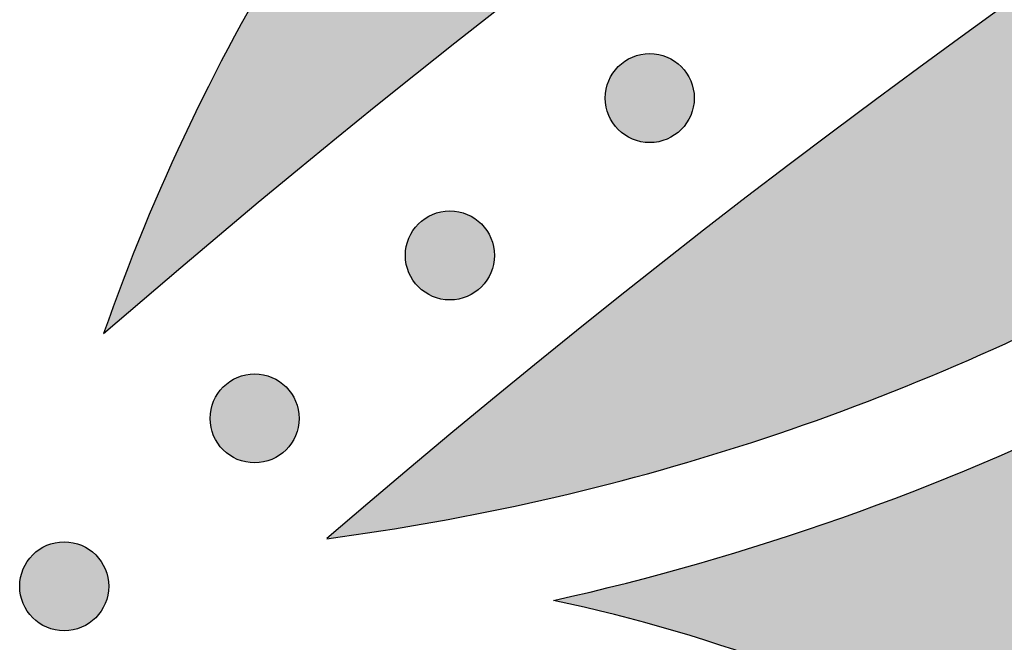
# Model space of a CAD drawing. Header units: millimetres. Extents: x -3873 to -97, y 912 to 4165.
# Tile 216 of 256: x -3594 to -3554, y 1748 to 1773. Entities that reach past the tile are written whole.
import ezdxf

# ---------------------------------------------------------------- set-up
doc = ezdxf.new("R2010")
doc.units = ezdxf.units.MM
doc.layers.add('pattern', color=7, linetype='Continuous', true_color=0x000000)

msp = doc.modelspace()

# ---------------------------------------------------------------- hatches: boundary and pattern name
at = {"layer": 'pattern'}
for points in [[(-3590.232, 1760.037), (-3584.211, 1765.154), (-3578.072, 1770.166), (-3571.816, 1775.068), (-3565.448, 1779.858), (-3558.969, 1784.531), (-3552.384, 1789.083), (-3545.695, 1793.512), (-3538.906, 1797.813), (-3532.021, 1801.983), (-3525.043, 1806.02), (-3517.977, 1809.919), (-3510.826, 1813.679), (-3503.594, 1817.297), (-3496.286, 1820.769), (-3488.906, 1824.095), (-3481.459, 1827.27), (-3473.949, 1830.295), (-3466.381, 1833.166), (-3458.76, 1835.882), (-3451.089, 1838.442), (-3443.375, 1840.844), (-3435.622, 1843.087), (-3427.835, 1845.171), (-3420.019, 1847.095), (-3412.178, 1848.859), (-3404.318, 1850.461), (-3396.443, 1851.903), (-3388.558, 1853.184), (-3380.669, 1854.305), (-3372.78, 1855.266), (-3364.895, 1856.068), (-3357.02, 1856.711), (-3358.983, 1857.641), (-3360.976, 1858.52), (-3362.996, 1859.348), (-3365.041, 1860.122), (-3367.11, 1860.842), (-3369.199, 1861.507), (-3371.307, 1862.116), (-3373.431, 1862.668), (-3375.569, 1863.163), (-3377.719, 1863.599), (-3379.878, 1863.978), (-3382.045, 1864.298), (-3384.216, 1864.559), (-3386.389, 1864.762), (-3388.563, 1864.906), (-3390.734, 1864.991), (-3402.798, 1862.959), (-3414.835, 1860.562), (-3426.827, 1857.799), (-3438.758, 1854.671), (-3450.61, 1851.181), (-3462.369, 1847.331), (-3474.017, 1843.125), (-3485.539, 1838.569), (-3496.918, 1833.668), (-3508.14, 1828.43), (-3519.189, 1822.861), (-3530.051, 1816.972), (-3540.712, 1810.77), (-3551.16, 1804.267), (-3561.381, 1797.473), (-3571.364, 1790.401), (-3572.91, 1788.783), (-3574.415, 1787.12), (-3575.878, 1785.412), (-3577.295, 1783.661), (-3578.665, 1781.868), (-3579.987, 1780.037), (-3581.259, 1778.168), (-3582.479, 1776.264), (-3583.646, 1774.327), (-3584.759, 1772.359), (-3585.815, 1770.362), (-3586.815, 1768.34), (-3587.758, 1766.294), (-3588.642, 1764.226), (-3589.467, 1762.14)], [(-3548.425, 1762.569), (-3542.562, 1766.72), (-3536.603, 1770.771), (-3530.552, 1774.716), (-3524.41, 1778.553), (-3518.182, 1782.28), (-3511.87, 1785.893), (-3505.477, 1789.39), (-3499.006, 1792.767), (-3492.46, 1796.024), (-3485.844, 1799.156), (-3479.16, 1802.162), (-3472.413, 1805.04), (-3465.605, 1807.788), (-3458.741, 1810.403), (-3451.825, 1812.885), (-3444.86, 1815.232), (-3437.85, 1817.441), (-3430.8, 1819.513), (-3423.713, 1821.446), (-3416.594, 1823.239), (-3409.447, 1824.891), (-3402.276, 1826.403), (-3395.085, 1827.772), (-3387.878, 1828.999), (-3380.66, 1830.085), (-3373.434, 1831.029), (-3366.206, 1831.83), (-3358.978, 1832.491), (-3351.755, 1833.011), (-3344.541, 1833.391), (-3337.34, 1833.631), (-3330.156, 1833.733), (-3330.156, 1845.733), (-3338.55, 1845.605), (-3346.971, 1845.292), (-3355.411, 1844.795), (-3363.864, 1844.112), (-3372.326, 1843.241), (-3380.789, 1842.182), (-3389.248, 1840.933), (-3397.695, 1839.494), (-3406.126, 1837.866), (-3414.533, 1836.049), (-3422.909, 1834.042), (-3431.25, 1831.847), (-3439.547, 1829.464), (-3447.796, 1826.895), (-3455.99, 1824.141), (-3464.122, 1821.205), (-3472.186, 1818.089), (-3480.178, 1814.793), (-3488.089, 1811.323), (-3495.916, 1807.68), (-3503.652, 1803.867), (-3511.292, 1799.888), (-3518.83, 1795.747), (-3526.262, 1791.447), (-3533.582, 1786.993), (-3540.787, 1782.388), (-3547.871, 1777.637), (-3554.83, 1772.745), (-3561.66, 1767.717), (-3568.357, 1762.557), (-3574.918, 1757.27), (-3581.34, 1751.862), (-3579.196, 1752.17), (-3577.056, 1752.527), (-3574.922, 1752.933), (-3572.795, 1753.389), (-3570.676, 1753.895), (-3568.568, 1754.449), (-3566.472, 1755.052), (-3564.39, 1755.702), (-3562.324, 1756.401), (-3560.275, 1757.147), (-3558.244, 1757.939), (-3556.234, 1758.777), (-3554.245, 1759.659), (-3552.28, 1760.586), (-3550.34, 1761.556)], [(-3567.208, 1770.681), (-3567.236, 1770.708), (-3567.265, 1770.736), (-3567.295, 1770.762), (-3567.326, 1770.788), (-3567.357, 1770.814), (-3567.39, 1770.839), (-3567.423, 1770.864), (-3567.457, 1770.888), (-3567.492, 1770.912), (-3567.528, 1770.934), (-3567.564, 1770.956), (-3567.602, 1770.978), (-3567.64, 1770.998), (-3567.678, 1771.018), (-3567.718, 1771.037), (-3567.758, 1771.055), (-3567.799, 1771.072), (-3567.84, 1771.088), (-3567.882, 1771.103), (-3567.924, 1771.117), (-3567.967, 1771.13), (-3568.011, 1771.142), (-3568.055, 1771.153), (-3568.099, 1771.163), (-3568.144, 1771.172), (-3568.189, 1771.179), (-3568.234, 1771.186), (-3568.279, 1771.191), (-3568.325, 1771.195), (-3568.371, 1771.198), (-3568.417, 1771.2), (-3568.463, 1771.201), (-3568.509, 1771.2), (-3568.554, 1771.198), (-3568.6, 1771.195), (-3568.646, 1771.191), (-3568.691, 1771.186), (-3568.737, 1771.179), (-3568.782, 1771.172), (-3568.826, 1771.163), (-3568.871, 1771.153), (-3568.914, 1771.142), (-3568.958, 1771.13), (-3569.001, 1771.117), (-3569.043, 1771.103), (-3569.085, 1771.088), (-3569.127, 1771.072), (-3569.167, 1771.055), (-3569.207, 1771.037), (-3569.247, 1771.018), (-3569.286, 1770.998), (-3569.324, 1770.978), (-3569.361, 1770.956), (-3569.397, 1770.934), (-3569.433, 1770.912), (-3569.468, 1770.888), (-3569.502, 1770.864), (-3569.535, 1770.839), (-3569.568, 1770.814), (-3569.599, 1770.788), (-3569.63, 1770.762), (-3569.66, 1770.736), (-3569.689, 1770.708), (-3569.717, 1770.681), (-3569.745, 1770.653), (-3569.772, 1770.624), (-3569.799, 1770.594), (-3569.825, 1770.563), (-3569.851, 1770.531), (-3569.876, 1770.499), (-3569.901, 1770.466), (-3569.925, 1770.432), (-3569.948, 1770.397), (-3569.971, 1770.361), (-3569.993, 1770.324), (-3570.014, 1770.287), (-3570.035, 1770.249), (-3570.054, 1770.21), (-3570.073, 1770.171), (-3570.091, 1770.131), (-3570.108, 1770.09), (-3570.124, 1770.049), (-3570.139, 1770.007), (-3570.153, 1769.964), (-3570.166, 1769.921), (-3570.178, 1769.878), (-3570.189, 1769.834), (-3570.199, 1769.79), (-3570.208, 1769.745), (-3570.216, 1769.7), (-3570.222, 1769.655), (-3570.227, 1769.609), (-3570.232, 1769.564), (-3570.235, 1769.518), (-3570.236, 1769.472), (-3570.237, 1769.426), (-3570.236, 1769.38), (-3570.235, 1769.334), (-3570.232, 1769.289), (-3570.227, 1769.243), (-3570.222, 1769.198), (-3570.216, 1769.152), (-3570.208, 1769.107), (-3570.199, 1769.063), (-3570.189, 1769.018), (-3570.178, 1768.974), (-3570.166, 1768.931), (-3570.153, 1768.888), (-3570.139, 1768.846), (-3570.124, 1768.804), (-3570.108, 1768.762), (-3570.091, 1768.722), (-3570.073, 1768.681), (-3570.054, 1768.642), (-3570.035, 1768.603), (-3570.014, 1768.565), (-3569.993, 1768.528), (-3569.971, 1768.491), (-3569.948, 1768.456), (-3569.925, 1768.421), (-3569.901, 1768.387), (-3569.876, 1768.353), (-3569.851, 1768.321), (-3569.825, 1768.289), (-3569.799, 1768.259), (-3569.772, 1768.229), (-3569.745, 1768.2), (-3569.717, 1768.172), (-3569.689, 1768.144), (-3569.66, 1768.117), (-3569.63, 1768.09), (-3569.599, 1768.064), (-3569.568, 1768.038), (-3569.535, 1768.013), (-3569.502, 1767.988), (-3569.468, 1767.964), (-3569.433, 1767.941), (-3569.397, 1767.918), (-3569.361, 1767.896), (-3569.324, 1767.875), (-3569.286, 1767.854), (-3569.247, 1767.835), (-3569.207, 1767.816), (-3569.167, 1767.798), (-3569.127, 1767.781), (-3569.085, 1767.765), (-3569.043, 1767.75), (-3569.001, 1767.736), (-3568.958, 1767.722), (-3568.914, 1767.71), (-3568.871, 1767.699), (-3568.826, 1767.69), (-3568.782, 1767.681), (-3568.737, 1767.673), (-3568.691, 1767.667), (-3568.646, 1767.661), (-3568.6, 1767.657), (-3568.554, 1767.654), (-3568.509, 1767.653), (-3568.463, 1767.652), (-3568.417, 1767.653), (-3568.371, 1767.654), (-3568.325, 1767.657), (-3568.279, 1767.661), (-3568.234, 1767.667), (-3568.189, 1767.673), (-3568.144, 1767.681), (-3568.099, 1767.69), (-3568.055, 1767.699), (-3568.011, 1767.71), (-3567.967, 1767.722), (-3567.924, 1767.736), (-3567.882, 1767.75), (-3567.84, 1767.765), (-3567.799, 1767.781), (-3567.758, 1767.798), (-3567.718, 1767.816), (-3567.678, 1767.835), (-3567.64, 1767.854), (-3567.602, 1767.875), (-3567.564, 1767.896), (-3567.528, 1767.918), (-3567.492, 1767.941), (-3567.457, 1767.964), (-3567.423, 1767.988), (-3567.39, 1768.013), (-3567.357, 1768.038), (-3567.326, 1768.064), (-3567.295, 1768.09), (-3567.265, 1768.117), (-3567.236, 1768.144), (-3567.208, 1768.172), (-3567.18, 1768.2), (-3567.153, 1768.229), (-3567.127, 1768.259), (-3567.1, 1768.289), (-3567.075, 1768.321), (-3567.049, 1768.353), (-3567.025, 1768.387), (-3567.001, 1768.421), (-3566.977, 1768.456), (-3566.955, 1768.491), (-3566.933, 1768.528), (-3566.911, 1768.565), (-3566.891, 1768.603), (-3566.871, 1768.642), (-3566.852, 1768.681), (-3566.834, 1768.722), (-3566.817, 1768.762), (-3566.801, 1768.804), (-3566.786, 1768.846), (-3566.772, 1768.888), (-3566.759, 1768.931), (-3566.747, 1768.974), (-3566.736, 1769.018), (-3566.726, 1769.063), (-3566.717, 1769.107), (-3566.71, 1769.152), (-3566.703, 1769.198), (-3566.698, 1769.243), (-3566.694, 1769.289), (-3566.691, 1769.334), (-3566.689, 1769.38), (-3566.688, 1769.426), (-3566.689, 1769.472), (-3566.691, 1769.518), (-3566.694, 1769.564), (-3566.698, 1769.609), (-3566.703, 1769.655), (-3566.71, 1769.7), (-3566.717, 1769.745), (-3566.726, 1769.79), (-3566.736, 1769.834), (-3566.747, 1769.878), (-3566.759, 1769.921), (-3566.772, 1769.964), (-3566.786, 1770.007), (-3566.801, 1770.049), (-3566.817, 1770.09), (-3566.834, 1770.131), (-3566.852, 1770.171), (-3566.871, 1770.21), (-3566.891, 1770.249), (-3566.911, 1770.287), (-3566.933, 1770.324), (-3566.955, 1770.361), (-3566.977, 1770.397), (-3567.001, 1770.432), (-3567.025, 1770.466), (-3567.049, 1770.499), (-3567.075, 1770.531), (-3567.1, 1770.563), (-3567.127, 1770.594), (-3567.153, 1770.624), (-3567.18, 1770.653)], [(-3575.176, 1764.409), (-3575.204, 1764.436), (-3575.233, 1764.463), (-3575.263, 1764.49), (-3575.294, 1764.516), (-3575.325, 1764.542), (-3575.358, 1764.567), (-3575.391, 1764.592), (-3575.425, 1764.616), (-3575.46, 1764.64), (-3575.496, 1764.662), (-3575.532, 1764.684), (-3575.569, 1764.706), (-3575.607, 1764.726), (-3575.646, 1764.746), (-3575.686, 1764.765), (-3575.726, 1764.783), (-3575.766, 1764.8), (-3575.808, 1764.816), (-3575.85, 1764.831), (-3575.892, 1764.845), (-3575.935, 1764.858), (-3575.979, 1764.87), (-3576.022, 1764.881), (-3576.067, 1764.891), (-3576.111, 1764.9), (-3576.156, 1764.907), (-3576.202, 1764.914), (-3576.247, 1764.919), (-3576.293, 1764.923), (-3576.339, 1764.926), (-3576.384, 1764.928), (-3576.43, 1764.928), (-3576.476, 1764.928), (-3576.522, 1764.926), (-3576.568, 1764.923), (-3576.614, 1764.919), (-3576.659, 1764.914), (-3576.704, 1764.907), (-3576.749, 1764.9), (-3576.794, 1764.891), (-3576.838, 1764.881), (-3576.882, 1764.87), (-3576.926, 1764.858), (-3576.969, 1764.845), (-3577.011, 1764.831), (-3577.053, 1764.816), (-3577.094, 1764.8), (-3577.135, 1764.783), (-3577.175, 1764.765), (-3577.215, 1764.746), (-3577.253, 1764.726), (-3577.291, 1764.706), (-3577.329, 1764.684), (-3577.365, 1764.662), (-3577.401, 1764.64), (-3577.436, 1764.616), (-3577.47, 1764.592), (-3577.503, 1764.567), (-3577.536, 1764.542), (-3577.567, 1764.516), (-3577.598, 1764.49), (-3577.628, 1764.463), (-3577.657, 1764.436), (-3577.685, 1764.409), (-3577.712, 1764.381), (-3577.74, 1764.352), (-3577.766, 1764.322), (-3577.793, 1764.291), (-3577.818, 1764.259), (-3577.844, 1764.227), (-3577.868, 1764.194), (-3577.892, 1764.16), (-3577.916, 1764.125), (-3577.938, 1764.089), (-3577.96, 1764.052), (-3577.982, 1764.015), (-3578.002, 1763.977), (-3578.022, 1763.938), (-3578.041, 1763.899), (-3578.059, 1763.859), (-3578.076, 1763.818), (-3578.092, 1763.777), (-3578.107, 1763.735), (-3578.121, 1763.692), (-3578.134, 1763.649), (-3578.146, 1763.606), (-3578.157, 1763.562), (-3578.167, 1763.518), (-3578.176, 1763.473), (-3578.183, 1763.428), (-3578.19, 1763.383), (-3578.195, 1763.337), (-3578.199, 1763.292), (-3578.202, 1763.246), (-3578.204, 1763.2), (-3578.205, 1763.154), (-3578.204, 1763.108), (-3578.202, 1763.062), (-3578.199, 1763.017), (-3578.195, 1762.971), (-3578.19, 1762.925), (-3578.183, 1762.88), (-3578.176, 1762.835), (-3578.167, 1762.791), (-3578.157, 1762.746), (-3578.146, 1762.702), (-3578.134, 1762.659), (-3578.121, 1762.616), (-3578.107, 1762.574), (-3578.092, 1762.532), (-3578.076, 1762.49), (-3578.059, 1762.449), (-3578.041, 1762.409), (-3578.022, 1762.37), (-3578.002, 1762.331), (-3577.982, 1762.293), (-3577.96, 1762.256), (-3577.938, 1762.219), (-3577.916, 1762.184), (-3577.892, 1762.149), (-3577.868, 1762.115), (-3577.844, 1762.081), (-3577.818, 1762.049), (-3577.793, 1762.017), (-3577.766, 1761.987), (-3577.74, 1761.957), (-3577.712, 1761.928), (-3577.685, 1761.9), (-3577.657, 1761.872), (-3577.628, 1761.845), (-3577.598, 1761.818), (-3577.567, 1761.792), (-3577.536, 1761.766), (-3577.503, 1761.741), (-3577.47, 1761.716), (-3577.436, 1761.692), (-3577.401, 1761.669), (-3577.365, 1761.646), (-3577.329, 1761.624), (-3577.291, 1761.603), (-3577.253, 1761.582), (-3577.215, 1761.563), (-3577.175, 1761.544), (-3577.135, 1761.526), (-3577.094, 1761.509), (-3577.053, 1761.493), (-3577.011, 1761.478), (-3576.969, 1761.463), (-3576.926, 1761.45), (-3576.882, 1761.438), (-3576.838, 1761.427), (-3576.794, 1761.418), (-3576.749, 1761.409), (-3576.704, 1761.401), (-3576.659, 1761.395), (-3576.614, 1761.389), (-3576.568, 1761.385), (-3576.522, 1761.382), (-3576.476, 1761.38), (-3576.43, 1761.38), (-3576.384, 1761.38), (-3576.339, 1761.382), (-3576.293, 1761.385), (-3576.247, 1761.389), (-3576.202, 1761.395), (-3576.156, 1761.401), (-3576.111, 1761.409), (-3576.067, 1761.418), (-3576.022, 1761.427), (-3575.979, 1761.438), (-3575.935, 1761.45), (-3575.892, 1761.463), (-3575.85, 1761.478), (-3575.808, 1761.493), (-3575.766, 1761.509), (-3575.726, 1761.526), (-3575.686, 1761.544), (-3575.646, 1761.563), (-3575.607, 1761.582), (-3575.569, 1761.603), (-3575.532, 1761.624), (-3575.496, 1761.646), (-3575.46, 1761.669), (-3575.425, 1761.692), (-3575.391, 1761.716), (-3575.358, 1761.741), (-3575.325, 1761.766), (-3575.294, 1761.792), (-3575.263, 1761.818), (-3575.233, 1761.845), (-3575.204, 1761.872), (-3575.176, 1761.9), (-3575.148, 1761.928), (-3575.121, 1761.957), (-3575.094, 1761.987), (-3575.068, 1762.017), (-3575.042, 1762.049), (-3575.017, 1762.081), (-3574.992, 1762.115), (-3574.968, 1762.149), (-3574.945, 1762.184), (-3574.922, 1762.219), (-3574.9, 1762.256), (-3574.879, 1762.293), (-3574.858, 1762.331), (-3574.839, 1762.37), (-3574.82, 1762.409), (-3574.802, 1762.449), (-3574.785, 1762.49), (-3574.769, 1762.532), (-3574.754, 1762.574), (-3574.74, 1762.616), (-3574.727, 1762.659), (-3574.715, 1762.702), (-3574.704, 1762.746), (-3574.694, 1762.791), (-3574.685, 1762.835), (-3574.677, 1762.88), (-3574.671, 1762.925), (-3574.666, 1762.971), (-3574.661, 1763.017), (-3574.658, 1763.062), (-3574.657, 1763.108), (-3574.656, 1763.154), (-3574.657, 1763.2), (-3574.658, 1763.246), (-3574.661, 1763.292), (-3574.666, 1763.337), (-3574.671, 1763.383), (-3574.677, 1763.428), (-3574.685, 1763.473), (-3574.694, 1763.518), (-3574.704, 1763.562), (-3574.715, 1763.606), (-3574.727, 1763.649), (-3574.74, 1763.692), (-3574.754, 1763.735), (-3574.769, 1763.777), (-3574.785, 1763.818), (-3574.802, 1763.859), (-3574.82, 1763.899), (-3574.839, 1763.938), (-3574.858, 1763.977), (-3574.879, 1764.015), (-3574.9, 1764.052), (-3574.922, 1764.089), (-3574.945, 1764.125), (-3574.968, 1764.16), (-3574.992, 1764.194), (-3575.017, 1764.227), (-3575.042, 1764.259), (-3575.068, 1764.291), (-3575.094, 1764.322), (-3575.121, 1764.352), (-3575.148, 1764.381)], [(-3476.751, 1680.564), (-3477.647, 1679.425), (-3478.513, 1678.257), (-3479.348, 1677.063), (-3480.15, 1675.844), (-3480.919, 1674.6), (-3481.654, 1673.334), (-3482.353, 1672.046), (-3483.015, 1670.739), (-3483.641, 1669.413), (-3484.229, 1668.071), (-3484.778, 1666.714), (-3485.287, 1665.344), (-3485.758, 1663.962), (-3486.188, 1662.57), (-3486.579, 1661.17), (-3486.929, 1659.763), (-3487.116, 1661.305), (-3487.345, 1662.845), (-3487.614, 1664.382), (-3487.924, 1665.914), (-3488.275, 1667.439), (-3488.666, 1668.956), (-3489.097, 1670.464), (-3489.568, 1671.96), (-3490.078, 1673.443), (-3490.627, 1674.911), (-3491.214, 1676.364), (-3491.839, 1677.799), (-3492.5, 1679.216), (-3493.196, 1680.612), (-3493.928, 1681.986), (-3494.693, 1683.338), (-3493.711, 1685.137), (-3492.785, 1686.969), (-3491.916, 1688.83), (-3491.106, 1690.719), (-3490.355, 1692.633), (-3489.665, 1694.568), (-3489.037, 1696.522), (-3488.471, 1698.492), (-3488.236, 1699.393), (-3488.016, 1700.3), (-3487.812, 1701.213), (-3487.625, 1702.132), (-3487.453, 1703.055), (-3487.298, 1703.983), (-3487.159, 1704.916), (-3487.037, 1705.852), (-3486.932, 1706.791), (-3486.844, 1707.734), (-3486.772, 1708.678), (-3486.718, 1709.625), (-3486.681, 1710.573), (-3486.661, 1711.522), (-3486.659, 1712.471), (-3486.674, 1713.421), (-3486.706, 1714.37), (-3486.755, 1715.318), (-3486.821, 1716.265), (-3486.905, 1717.21), (-3487.005, 1718.153), (-3487.123, 1719.093), (-3487.257, 1720.03), (-3487.408, 1720.963), (-3487.576, 1721.892), (-3487.76, 1722.816), (-3487.961, 1723.736), (-3488.178, 1724.65), (-3488.41, 1725.558), (-3488.659, 1726.46), (-3488.922, 1727.356), (-3489.201, 1728.244), (-3489.481, 1729.066), (-3489.786, 1729.885), (-3490.116, 1730.7), (-3490.471, 1731.51), (-3490.853, 1732.313), (-3491.259, 1733.109), (-3491.69, 1733.895), (-3492.147, 1734.672), (-3492.628, 1735.438), (-3493.133, 1736.191), (-3493.661, 1736.931), (-3494.213, 1737.656), (-3494.787, 1738.366), (-3495.383, 1739.059), (-3496.001, 1739.735), (-3496.638, 1740.392), (-3497.295, 1741.029), (-3497.971, 1741.647), (-3498.664, 1742.243), (-3499.374, 1742.817), (-3500.099, 1743.369), (-3500.839, 1743.898), (-3501.592, 1744.403), (-3502.358, 1744.883), (-3503.135, 1745.34), (-3503.921, 1745.771), (-3504.717, 1746.178), (-3505.52, 1746.559), (-3506.33, 1746.914), (-3507.145, 1747.245), (-3507.964, 1747.549), (-3508.786, 1747.829), (-3509.675, 1748.108), (-3510.57, 1748.372), (-3511.472, 1748.62), (-3512.38, 1748.852), (-3513.294, 1749.069), (-3514.214, 1749.27), (-3515.138, 1749.454), (-3516.067, 1749.622), (-3517, 1749.773), (-3517.937, 1749.907), (-3518.877, 1750.025), (-3519.82, 1750.126), (-3520.765, 1750.209), (-3521.712, 1750.275), (-3522.66, 1750.325), (-3523.609, 1750.357), (-3524.559, 1750.371), (-3525.508, 1750.369), (-3526.457, 1750.349), (-3527.405, 1750.312), (-3528.352, 1750.258), (-3529.296, 1750.186), (-3530.239, 1750.098), (-3531.178, 1749.993), (-3532.114, 1749.871), (-3533.047, 1749.732), (-3533.975, 1749.577), (-3534.899, 1749.406), (-3535.817, 1749.218), (-3536.73, 1749.014), (-3537.638, 1748.795), (-3538.539, 1748.559), (-3540.507, 1747.994), (-3542.459, 1747.366), (-3544.392, 1746.677), (-3546.304, 1745.927), (-3548.191, 1745.117), (-3550.052, 1744.25), (-3551.882, 1743.325), (-3553.68, 1742.344), (-3554.769, 1742.947), (-3555.872, 1743.53), (-3556.987, 1744.093), (-3558.113, 1744.634), (-3559.25, 1745.154), (-3560.398, 1745.653), (-3561.555, 1746.13), (-3562.722, 1746.585), (-3563.897, 1747.017), (-3565.08, 1747.427), (-3566.27, 1747.814), (-3567.466, 1748.178), (-3568.669, 1748.518), (-3569.876, 1748.836), (-3571.088, 1749.13), (-3572.304, 1749.4), (-3569.397, 1750.092), (-3566.508, 1750.873), (-3563.641, 1751.741), (-3560.801, 1752.697), (-3557.991, 1753.737), (-3555.215, 1754.863), (-3552.477, 1756.07), (-3549.78, 1757.358), (-3548.483, 1757.886), (-3547.17, 1758.388), (-3545.841, 1758.862), (-3544.498, 1759.309), (-3543.142, 1759.727), (-3541.773, 1760.116), (-3540.393, 1760.475), (-3539.001, 1760.805), (-3537.6, 1761.103), (-3536.19, 1761.372), (-3534.772, 1761.608), (-3533.348, 1761.814), (-3531.917, 1761.987), (-3530.483, 1762.129), (-3529.044, 1762.238), (-3527.603, 1762.315), (-3526.161, 1762.36), (-3524.719, 1762.372), (-3523.277, 1762.352), (-3521.837, 1762.3), (-3520.401, 1762.215), (-3518.968, 1762.099), (-3517.54, 1761.95), (-3516.119, 1761.771), (-3514.705, 1761.56), (-3513.299, 1761.318), (-3511.902, 1761.046), (-3510.515, 1760.743), (-3509.139, 1760.412), (-3507.776, 1760.051), (-3506.425, 1759.662), (-3505.088, 1759.245), (-3503.942, 1758.855), (-3502.8, 1758.43), (-3501.664, 1757.97), (-3500.535, 1757.474), (-3499.415, 1756.943), (-3498.306, 1756.376), (-3497.209, 1755.775), (-3496.127, 1755.139), (-3495.059, 1754.468), (-3494.009, 1753.764), (-3492.978, 1753.027), (-3491.967, 1752.258), (-3490.977, 1751.458), (-3490.011, 1750.626), (-3489.069, 1749.766), (-3488.153, 1748.877), (-3487.264, 1747.961), (-3486.404, 1747.019), (-3485.573, 1746.053), (-3484.772, 1745.064), (-3484.003, 1744.052), (-3483.266, 1743.021), (-3482.562, 1741.971), (-3481.891, 1740.903), (-3481.255, 1739.821), (-3480.654, 1738.724), (-3480.087, 1737.615), (-3479.556, 1736.495), (-3479.06, 1735.366), (-3478.6, 1734.23), (-3478.175, 1733.088), (-3477.785, 1731.942), (-3477.279, 1730.304), (-3476.816, 1728.653), (-3476.398, 1726.99), (-3476.024, 1725.318), (-3475.487, 1722.568), (-3475.026, 1719.797), (-3474.641, 1717.008), (-3474.333, 1714.204), (-3474.102, 1711.387), (-3473.951, 1708.563), (-3473.878, 1705.733), (-3473.884, 1702.9), (-3473.97, 1700.069), (-3474.135, 1697.243), (-3474.378, 1694.425), (-3474.7, 1691.618), (-3475.099, 1688.825), (-3475.574, 1686.05), (-3476.125, 1683.295)], [(-3582.958, 1757.913), (-3582.986, 1757.94), (-3583.015, 1757.967), (-3583.045, 1757.994), (-3583.076, 1758.02), (-3583.108, 1758.046), (-3583.14, 1758.071), (-3583.173, 1758.096), (-3583.207, 1758.12), (-3583.242, 1758.143), (-3583.278, 1758.166), (-3583.315, 1758.188), (-3583.352, 1758.209), (-3583.39, 1758.23), (-3583.429, 1758.25), (-3583.468, 1758.268), (-3583.508, 1758.286), (-3583.549, 1758.303), (-3583.59, 1758.32), (-3583.632, 1758.335), (-3583.675, 1758.349), (-3583.718, 1758.362), (-3583.761, 1758.374), (-3583.805, 1758.385), (-3583.849, 1758.395), (-3583.894, 1758.403), (-3583.939, 1758.411), (-3583.984, 1758.418), (-3584.03, 1758.423), (-3584.075, 1758.427), (-3584.121, 1758.43), (-3584.167, 1758.432), (-3584.213, 1758.432), (-3584.259, 1758.432), (-3584.305, 1758.43), (-3584.35, 1758.427), (-3584.396, 1758.423), (-3584.442, 1758.418), (-3584.487, 1758.411), (-3584.532, 1758.403), (-3584.576, 1758.395), (-3584.621, 1758.385), (-3584.665, 1758.374), (-3584.708, 1758.362), (-3584.751, 1758.349), (-3584.794, 1758.335), (-3584.836, 1758.32), (-3584.877, 1758.303), (-3584.918, 1758.286), (-3584.958, 1758.268), (-3584.997, 1758.25), (-3585.036, 1758.23), (-3585.074, 1758.209), (-3585.111, 1758.188), (-3585.148, 1758.166), (-3585.183, 1758.143), (-3585.218, 1758.12), (-3585.252, 1758.096), (-3585.286, 1758.071), (-3585.318, 1758.046), (-3585.35, 1758.02), (-3585.38, 1757.994), (-3585.41, 1757.967), (-3585.439, 1757.94), (-3585.467, 1757.913), (-3585.495, 1757.885), (-3585.522, 1757.855), (-3585.549, 1757.826), (-3585.575, 1757.795), (-3585.601, 1757.763), (-3585.626, 1757.731), (-3585.651, 1757.698), (-3585.675, 1757.663), (-3585.698, 1757.629), (-3585.721, 1757.593), (-3585.743, 1757.556), (-3585.764, 1757.519), (-3585.785, 1757.481), (-3585.804, 1757.442), (-3585.823, 1757.403), (-3585.841, 1757.363), (-3585.858, 1757.322), (-3585.874, 1757.281), (-3585.889, 1757.239), (-3585.904, 1757.196), (-3585.917, 1757.153), (-3585.929, 1757.11), (-3585.94, 1757.066), (-3585.95, 1757.022), (-3585.958, 1756.977), (-3585.966, 1756.932), (-3585.972, 1756.887), (-3585.978, 1756.841), (-3585.982, 1756.796), (-3585.985, 1756.75), (-3585.987, 1756.704), (-3585.987, 1756.658), (-3585.987, 1756.612), (-3585.985, 1756.566), (-3585.982, 1756.52), (-3585.978, 1756.475), (-3585.972, 1756.429), (-3585.966, 1756.384), (-3585.958, 1756.339), (-3585.95, 1756.294), (-3585.94, 1756.25), (-3585.929, 1756.206), (-3585.917, 1756.163), (-3585.904, 1756.12), (-3585.889, 1756.077), (-3585.874, 1756.035), (-3585.858, 1755.994), (-3585.841, 1755.953), (-3585.823, 1755.913), (-3585.804, 1755.874), (-3585.785, 1755.835), (-3585.764, 1755.797), (-3585.743, 1755.76), (-3585.721, 1755.723), (-3585.698, 1755.688), (-3585.675, 1755.653), (-3585.651, 1755.619), (-3585.626, 1755.585), (-3585.601, 1755.553), (-3585.575, 1755.521), (-3585.549, 1755.491), (-3585.522, 1755.461), (-3585.495, 1755.432), (-3585.467, 1755.403), (-3585.439, 1755.376), (-3585.41, 1755.349), (-3585.38, 1755.322), (-3585.35, 1755.296), (-3585.318, 1755.27), (-3585.286, 1755.245), (-3585.252, 1755.22), (-3585.218, 1755.196), (-3585.183, 1755.173), (-3585.148, 1755.15), (-3585.111, 1755.128), (-3585.074, 1755.107), (-3585.036, 1755.086), (-3584.997, 1755.066), (-3584.958, 1755.048), (-3584.918, 1755.03), (-3584.877, 1755.013), (-3584.836, 1754.997), (-3584.794, 1754.981), (-3584.751, 1754.967), (-3584.708, 1754.954), (-3584.665, 1754.942), (-3584.621, 1754.931), (-3584.576, 1754.921), (-3584.532, 1754.913), (-3584.487, 1754.905), (-3584.442, 1754.899), (-3584.396, 1754.893), (-3584.35, 1754.889), (-3584.305, 1754.886), (-3584.259, 1754.884), (-3584.213, 1754.884), (-3584.167, 1754.884), (-3584.121, 1754.886), (-3584.075, 1754.889), (-3584.03, 1754.893), (-3583.984, 1754.899), (-3583.939, 1754.905), (-3583.894, 1754.913), (-3583.849, 1754.921), (-3583.805, 1754.931), (-3583.761, 1754.942), (-3583.718, 1754.954), (-3583.675, 1754.967), (-3583.632, 1754.981), (-3583.59, 1754.997), (-3583.549, 1755.013), (-3583.508, 1755.03), (-3583.468, 1755.048), (-3583.429, 1755.066), (-3583.39, 1755.086), (-3583.352, 1755.107), (-3583.315, 1755.128), (-3583.278, 1755.15), (-3583.242, 1755.173), (-3583.207, 1755.196), (-3583.173, 1755.22), (-3583.14, 1755.245), (-3583.108, 1755.27), (-3583.076, 1755.296), (-3583.045, 1755.322), (-3583.015, 1755.349), (-3582.986, 1755.376), (-3582.958, 1755.403), (-3582.931, 1755.432), (-3582.904, 1755.461), (-3582.877, 1755.491), (-3582.851, 1755.521), (-3582.825, 1755.553), (-3582.8, 1755.585), (-3582.775, 1755.619), (-3582.751, 1755.653), (-3582.727, 1755.688), (-3582.705, 1755.723), (-3582.683, 1755.76), (-3582.661, 1755.797), (-3582.641, 1755.835), (-3582.621, 1755.874), (-3582.602, 1755.913), (-3582.585, 1755.953), (-3582.567, 1755.994), (-3582.551, 1756.035), (-3582.536, 1756.077), (-3582.522, 1756.12), (-3582.509, 1756.163), (-3582.497, 1756.206), (-3582.486, 1756.25), (-3582.476, 1756.294), (-3582.467, 1756.339), (-3582.46, 1756.384), (-3582.453, 1756.429), (-3582.448, 1756.475), (-3582.444, 1756.52), (-3582.441, 1756.566), (-3582.439, 1756.612), (-3582.439, 1756.658), (-3582.439, 1756.704), (-3582.441, 1756.75), (-3582.444, 1756.796), (-3582.448, 1756.841), (-3582.453, 1756.887), (-3582.46, 1756.932), (-3582.467, 1756.977), (-3582.476, 1757.022), (-3582.486, 1757.066), (-3582.497, 1757.11), (-3582.509, 1757.153), (-3582.522, 1757.196), (-3582.536, 1757.239), (-3582.551, 1757.281), (-3582.567, 1757.322), (-3582.585, 1757.363), (-3582.602, 1757.403), (-3582.621, 1757.442), (-3582.641, 1757.481), (-3582.661, 1757.519), (-3582.683, 1757.556), (-3582.705, 1757.593), (-3582.727, 1757.629), (-3582.751, 1757.663), (-3582.775, 1757.698), (-3582.8, 1757.731), (-3582.825, 1757.763), (-3582.851, 1757.795), (-3582.877, 1757.826), (-3582.904, 1757.855), (-3582.931, 1757.885)], [(-3590.55, 1751.217), (-3590.579, 1751.245), (-3590.608, 1751.272), (-3590.637, 1751.299), (-3590.668, 1751.325), (-3590.7, 1751.351), (-3590.732, 1751.376), (-3590.766, 1751.401), (-3590.8, 1751.425), (-3590.835, 1751.448), (-3590.87, 1751.471), (-3590.907, 1751.493), (-3590.944, 1751.514), (-3590.982, 1751.535), (-3591.021, 1751.554), (-3591.06, 1751.573), (-3591.1, 1751.591), (-3591.141, 1751.608), (-3591.182, 1751.624), (-3591.224, 1751.639), (-3591.267, 1751.653), (-3591.31, 1751.666), (-3591.353, 1751.678), (-3591.397, 1751.689), (-3591.441, 1751.699), (-3591.486, 1751.708), (-3591.531, 1751.716), (-3591.576, 1751.722), (-3591.622, 1751.727), (-3591.667, 1751.732), (-3591.713, 1751.735), (-3591.759, 1751.736), (-3591.805, 1751.737), (-3591.851, 1751.736), (-3591.897, 1751.735), (-3591.943, 1751.732), (-3591.988, 1751.727), (-3592.034, 1751.722), (-3592.079, 1751.716), (-3592.124, 1751.708), (-3592.169, 1751.699), (-3592.213, 1751.689), (-3592.257, 1751.678), (-3592.3, 1751.666), (-3592.343, 1751.653), (-3592.386, 1751.639), (-3592.428, 1751.624), (-3592.469, 1751.608), (-3592.51, 1751.591), (-3592.55, 1751.573), (-3592.589, 1751.554), (-3592.628, 1751.535), (-3592.666, 1751.514), (-3592.703, 1751.493), (-3592.74, 1751.471), (-3592.776, 1751.448), (-3592.81, 1751.425), (-3592.845, 1751.401), (-3592.878, 1751.376), (-3592.91, 1751.351), (-3592.942, 1751.325), (-3592.973, 1751.299), (-3593.002, 1751.272), (-3593.032, 1751.245), (-3593.06, 1751.217), (-3593.087, 1751.189), (-3593.114, 1751.16), (-3593.141, 1751.13), (-3593.167, 1751.099), (-3593.193, 1751.068), (-3593.218, 1751.035), (-3593.243, 1751.002), (-3593.267, 1750.968), (-3593.29, 1750.933), (-3593.313, 1750.897), (-3593.335, 1750.861), (-3593.356, 1750.824), (-3593.377, 1750.786), (-3593.397, 1750.747), (-3593.415, 1750.707), (-3593.433, 1750.667), (-3593.45, 1750.627), (-3593.467, 1750.585), (-3593.482, 1750.543), (-3593.496, 1750.501), (-3593.509, 1750.458), (-3593.521, 1750.414), (-3593.532, 1750.371), (-3593.542, 1750.326), (-3593.55, 1750.282), (-3593.558, 1750.237), (-3593.565, 1750.191), (-3593.57, 1750.146), (-3593.574, 1750.1), (-3593.577, 1750.054), (-3593.579, 1750.009), (-3593.579, 1749.963), (-3593.579, 1749.917), (-3593.577, 1749.871), (-3593.574, 1749.825), (-3593.57, 1749.779), (-3593.565, 1749.734), (-3593.558, 1749.689), (-3593.55, 1749.644), (-3593.542, 1749.599), (-3593.532, 1749.555), (-3593.521, 1749.511), (-3593.509, 1749.467), (-3593.496, 1749.424), (-3593.482, 1749.382), (-3593.467, 1749.34), (-3593.45, 1749.299), (-3593.433, 1749.258), (-3593.415, 1749.218), (-3593.397, 1749.178), (-3593.377, 1749.14), (-3593.356, 1749.102), (-3593.335, 1749.064), (-3593.313, 1749.028), (-3593.29, 1748.992), (-3593.267, 1748.957), (-3593.243, 1748.923), (-3593.218, 1748.89), (-3593.193, 1748.857), (-3593.167, 1748.826), (-3593.141, 1748.795), (-3593.114, 1748.765), (-3593.087, 1748.736), (-3593.06, 1748.708), (-3593.032, 1748.681), (-3593.002, 1748.653), (-3592.973, 1748.627), (-3592.942, 1748.6), (-3592.91, 1748.575), (-3592.878, 1748.549), (-3592.845, 1748.525), (-3592.81, 1748.501), (-3592.776, 1748.477), (-3592.74, 1748.455), (-3592.703, 1748.433), (-3592.666, 1748.411), (-3592.628, 1748.391), (-3592.589, 1748.371), (-3592.55, 1748.352), (-3592.51, 1748.334), (-3592.469, 1748.317), (-3592.428, 1748.301), (-3592.386, 1748.286), (-3592.343, 1748.272), (-3592.3, 1748.259), (-3592.257, 1748.247), (-3592.213, 1748.236), (-3592.169, 1748.226), (-3592.124, 1748.217), (-3592.079, 1748.21), (-3592.034, 1748.203), (-3591.988, 1748.198), (-3591.943, 1748.194), (-3591.897, 1748.191), (-3591.851, 1748.189), (-3591.805, 1748.188), (-3591.759, 1748.189), (-3591.713, 1748.191), (-3591.667, 1748.194), (-3591.622, 1748.198), (-3591.576, 1748.203), (-3591.531, 1748.21), (-3591.486, 1748.217), (-3591.441, 1748.226), (-3591.397, 1748.236), (-3591.353, 1748.247), (-3591.31, 1748.259), (-3591.267, 1748.272), (-3591.224, 1748.286), (-3591.182, 1748.301), (-3591.141, 1748.317), (-3591.1, 1748.334), (-3591.06, 1748.352), (-3591.021, 1748.371), (-3590.982, 1748.391), (-3590.944, 1748.411), (-3590.907, 1748.433), (-3590.87, 1748.455), (-3590.835, 1748.477), (-3590.8, 1748.501), (-3590.766, 1748.525), (-3590.732, 1748.549), (-3590.7, 1748.575), (-3590.668, 1748.6), (-3590.637, 1748.627), (-3590.608, 1748.653), (-3590.579, 1748.681), (-3590.55, 1748.708), (-3590.523, 1748.736), (-3590.496, 1748.765), (-3590.469, 1748.795), (-3590.443, 1748.826), (-3590.417, 1748.857), (-3590.392, 1748.89), (-3590.367, 1748.923), (-3590.343, 1748.957), (-3590.32, 1748.992), (-3590.297, 1749.028), (-3590.275, 1749.064), (-3590.254, 1749.102), (-3590.233, 1749.14), (-3590.213, 1749.178), (-3590.195, 1749.218), (-3590.177, 1749.258), (-3590.16, 1749.299), (-3590.144, 1749.34), (-3590.128, 1749.382), (-3590.114, 1749.424), (-3590.101, 1749.467), (-3590.089, 1749.511), (-3590.078, 1749.555), (-3590.068, 1749.599), (-3590.06, 1749.644), (-3590.052, 1749.689), (-3590.046, 1749.734), (-3590.04, 1749.779), (-3590.036, 1749.825), (-3590.033, 1749.871), (-3590.031, 1749.917), (-3590.031, 1749.963), (-3590.031, 1750.009), (-3590.033, 1750.054), (-3590.036, 1750.1), (-3590.04, 1750.146), (-3590.046, 1750.191), (-3590.052, 1750.237), (-3590.06, 1750.282), (-3590.068, 1750.326), (-3590.078, 1750.371), (-3590.089, 1750.414), (-3590.101, 1750.458), (-3590.114, 1750.501), (-3590.128, 1750.543), (-3590.144, 1750.585), (-3590.16, 1750.627), (-3590.177, 1750.667), (-3590.195, 1750.707), (-3590.213, 1750.747), (-3590.233, 1750.786), (-3590.254, 1750.824), (-3590.275, 1750.861), (-3590.297, 1750.897), (-3590.32, 1750.933), (-3590.343, 1750.968), (-3590.367, 1751.002), (-3590.392, 1751.035), (-3590.417, 1751.068), (-3590.443, 1751.099), (-3590.469, 1751.13), (-3590.496, 1751.16), (-3590.523, 1751.189)]]:
    msp.add_hatch(color=256, dxfattribs=at).paths.add_polyline_path(points, flags=0)

# ---------------------------------------------------------------- linework, layer by layer
for centre in [(-3568.463, 1769.426), (-3576.43, 1763.154), (-3584.213, 1756.658), (-3591.805, 1749.963)]:
    msp.add_circle(centre, 1.774, dxfattribs=at)
at = {"layer": 'pattern', "extrusion": (0, 0, -1)}
msp.add_arc((3328.4, 1458.038), 399.7, 49.07488, 85.89393, dxfattribs=at)
at = {"layer": 'pattern'}
for centre, radius, start, end in [((-3328.4, 1458.038), 387.7, 90.25949, 130.7236), ((-3513.091, 1733.145), 81.695, 135.50454, 160.78073), ((-3593.752, 1845.965), 94.918, 277.5141, 298.52446), ((-3593.752, 1845.965), 98.918, 282.5225, 296.39344), ((-3585.908, 1685.381), 65.449, 60.49966, 78.00308)]:
    msp.add_arc(centre, radius, start, end, dxfattribs=at)

doc.saveas('drawing.dxf')
